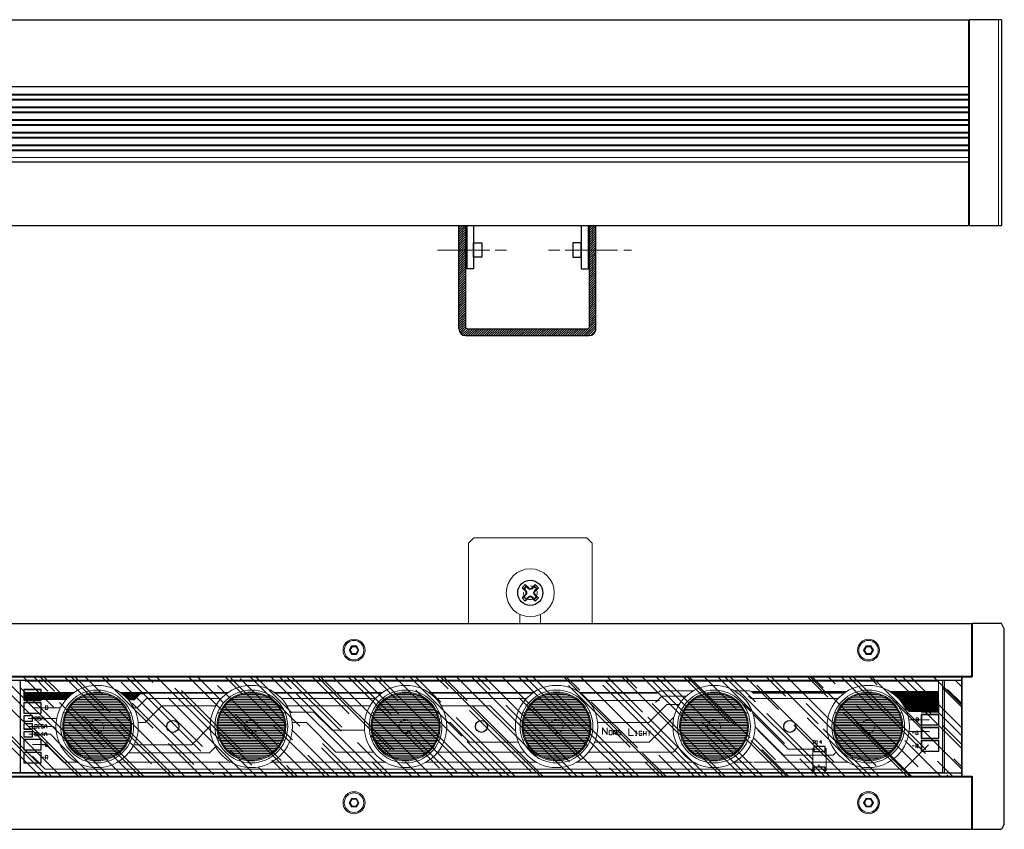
# Model space of a CAD drawing. Header units: millimetres. Extents: x -53556 to -50635, y 9212 to 12089.
# Tile 7 of 7: x -50922 to -50635, y 9253 to 9489. Entities that reach past the tile are written whole.
import ezdxf

# ---------------------------------------------------------------- set-up
doc = ezdxf.new("R2010")
doc.units = ezdxf.units.MM
doc.header["$LTSCALE"] = 0.5
doc.linetypes.add('HIDDEN2', pattern=[4.7625, 3.175, -1.5875])
doc.layers.add('vite m3 a croce', color=7, linetype='Continuous')

# ---------------------------------------------------------------- blocks, each defined once
blk = doc.blocks.new('Sspike 975 front')
at = {"lineweight": 5, "ltscale": 0.5}
h = blk.add_hatch(dxfattribs=at)
h.set_pattern_fill('ANSI31', color=256, scale=0.15, style=0)
h.set_pattern_definition([(45, (13415.4867, 3185.21494), (-0.3367596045, 0.3367596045), [])])
edge = h.paths.add_edge_path()
edge.add_line((-50754.29, 9429.45), (-50756.29, 9429.45))
edge.add_line((-50756.29, 9429.45), (-50756.29, 9399.8))
edge.add_arc((-50756.79, 9399.8), 0.5, -90, 0, ccw=False)
edge.add_line((-50756.79, 9399.3), (-50791.79, 9399.3))
edge.add_arc((-50791.79, 9399.8), 0.5, 180, 270, ccw=False)
edge.add_line((-50792.29, 9399.8), (-50792.29, 9429.45))
edge.add_line((-50792.29, 9429.45), (-50794.29, 9429.45))
edge.add_line((-50794.29, 9429.45), (-50794.29, 9399.3))
edge.add_arc((-50792.29, 9399.3), 2, 180, 270)
edge.add_line((-50792.29, 9397.3), (-50756.29, 9397.3))
edge.add_arc((-50756.29, 9399.3), 2, 270, 360)
edge.add_line((-50754.29, 9399.3), (-50754.29, 9429.45))
at = {"ltscale": 0.5}
for p, q in [((-51605.68, 9489.45), (-50645.68, 9489.45)), ((-50645.68, 9489.45), (-50645.68, 9429.45)), ((-50645.68, 9489.45), (-50645.68, 9429.45)), ((-50636.08, 9489.45), (-50645.48, 9489.45)), ((-50645.48, 9489.45), (-50645.48, 9429.45)), ((-50636.08, 9489.45), (-50636.08, 9429.45)), ((-51605.68, 9469.95), (-50645.68, 9469.95)), ((-51605.68, 9448), (-50645.68, 9448)), ((-51605.68, 9429.45), (-50645.68, 9429.45)), ((-50794.29, 9399.3), (-50794.29, 9429.45)), ((-50792.29, 9429.45), (-50792.29, 9399.8)), ((-50791.96, 9429.45), (-50791.96, 9416.75)), ((-50789.96, 9429.45), (-50789.96, 9416.75)), ((-50758.61, 9429.45), (-50758.61, 9416.75)), ((-50756.61, 9429.45), (-50756.61, 9416.75)), ((-50756.29, 9429.45), (-50756.29, 9399.8)), ((-50754.29, 9399.3), (-50754.29, 9429.45)), ((-50645.48, 9429.45), (-50636.08, 9429.45)), ((-50789.96, 9416.75), (-50791.96, 9416.75)), ((-50758.61, 9416.75), (-50756.61, 9416.75)), ((-50791.79, 9399.3), (-50756.79, 9399.3)), ((-50792.29, 9397.3), (-50756.29, 9397.3))]:
    blk.add_line(p, q, dxfattribs=at)
at = {"lineweight": 15, "ltscale": 0.5}
for p, q in [((-50636.92, 9429.45), (-50636.92, 9489.45)), ((-51605.68, 9467.46), (-50645.68, 9467.46)), ((-51605.68, 9466.24), (-50645.68, 9466.24)), ((-51605.68, 9463.76), (-50645.68, 9463.76)), ((-51605.68, 9462.54), (-50645.68, 9462.54)), ((-51605.68, 9460.06), (-50645.68, 9460.06)), ((-51605.68, 9458.84), (-50645.68, 9458.84)), ((-51605.68, 9456.36), (-50645.68, 9456.36)), ((-51605.68, 9455.14), (-50645.68, 9455.14)), ((-51605.68, 9452.66), (-50645.68, 9452.66)), ((-51605.68, 9451.44), (-50645.68, 9451.44))]:
    blk.add_line(p, q, dxfattribs=at)
at = {"lineweight": 5, "ltscale": 0.5}
for p, q in [((-51605.68, 9467.73), (-50645.68, 9467.73)), ((-51605.68, 9465.97), (-50645.68, 9465.97)), ((-51605.68, 9464.03), (-50645.68, 9464.03)), ((-51605.68, 9462.27), (-50645.68, 9462.27)), ((-51605.68, 9460.33), (-50645.68, 9460.33)), ((-51605.68, 9458.57), (-50645.68, 9458.57)), ((-51605.68, 9456.63), (-50645.68, 9456.63)), ((-51605.68, 9454.87), (-50645.68, 9454.87)), ((-51605.68, 9452.93), (-50645.68, 9452.93)), ((-51605.68, 9451.17), (-50645.68, 9451.17)), ((-51605.68, 9449.27), (-50645.68, 9449.27)), ((-50800.55, 9422.25), (-50785.27, 9422.25)), ((-50783.72, 9422.25), (-50780.42, 9422.25)), ((-50764.85, 9422.25), (-50768.16, 9422.25)), ((-50748.02, 9422.25), (-50763.31, 9422.25)), ((-50743.9, 9422.25), (-50746.22, 9422.25))]:
    blk.add_line(p, q, dxfattribs=at)
at = {"ltscale": 0.5}
for points in [[(-50789.96, 9424.38), (-50787.56, 9424.38), (-50787.56, 9420.12), (-50789.96, 9420.12)], [(-50758.61, 9424.38), (-50761.01, 9424.38), (-50761.01, 9420.12), (-50758.61, 9420.12)]]:
    blk.add_lwpolyline(points, close=True, dxfattribs=at)
for centre, radius, start, end in [((-50792.29, 9399.3), 2, 180, 270), ((-50791.79, 9399.8), 0.5, 180, 270), ((-50756.29, 9399.3), 2, 270, 0)]:
    blk.add_arc(centre, radius, start, end, dxfattribs=at)
blk = doc.blocks.new('Sspike 975 top')
at = {"lineweight": 5, "ltscale": 0.5}
h = blk.add_hatch(dxfattribs=at)
h.set_pattern_fill('LINE', color=256, scale=0.15, style=0)
h.set_pattern_definition([(0, (-50909.49733, 9245.39613), (0, 0.47625), [])])
h.paths.add_polyline_path([(-50909.5, 9255.16, 1), (-50889.98, 9255.16, 1)])
h = blk.add_hatch(dxfattribs=at)
h.set_pattern_fill('LINE', color=256, scale=0.15, style=0)
h.set_pattern_definition([(0, (-50864.55095, 9245.39613), (0, 0.47625), [])])
h.paths.add_polyline_path([(-50864.55, 9255.16, 1), (-50845.03, 9255.16, 1)])
h = blk.add_hatch(dxfattribs=at)
h.set_pattern_fill('LINE', color=256, scale=0.15, style=0)
h.set_pattern_definition([(0, (-50819.57094, 9245.39613), (0, 0.47625), [])])
h.paths.add_polyline_path([(-50819.57, 9255.16, 1), (-50800.05, 9255.16, 1)])
h = blk.add_hatch(dxfattribs=at)
h.set_pattern_fill('LINE', color=256, scale=0.15, style=0)
h.set_pattern_definition([(0, (-50775.55706, 9245.39613), (0, 0.47625), [])])
h.paths.add_polyline_path([(-50775.56, 9255.16, 1), (-50756.04, 9255.16, 1)])
h = blk.add_hatch(dxfattribs=at)
h.set_pattern_fill('LINE', color=256, scale=0.15, style=0)
h.set_pattern_definition([(0, (-50729.64867, 9245.39613), (0, 0.47625), [])])
h.paths.add_polyline_path([(-50729.65, 9255.16, 1), (-50710.13, 9255.16, 1)])
h = blk.add_hatch(dxfattribs=at)
h.set_pattern_fill('LINE', color=256, scale=0.15, style=0)
h.set_pattern_definition([(0, (-50684.66866, 9245.39613), (0, 0.47625), [])])
h.paths.add_polyline_path([(-50684.67, 9255.16, 1), (-50665.15, 9255.16, 1)])
at = {"lineweight": 15, "ltscale": 0.5}
for p, q in [((-50791.45, 9308.66), (-50789.95, 9310.16)), ((-50791.45, 9285.16), (-50791.45, 9308.66)), ((-50789.95, 9310.16), (-50756.95, 9310.16)), ((-50755.45, 9308.66), (-50756.95, 9310.16)), ((-50755.45, 9308.66), (-50755.45, 9285.16)), ((-50776.45, 9285.16), (-50776.45, 9287.83)), ((-50770.45, 9285.16), (-50770.45, 9287.83))]:
    blk.add_line(p, q, dxfattribs=at)
at = {"ltscale": 0.5}
for p, q in [((-51604.84, 9285.16), (-50644.84, 9285.16)), ((-50644.84, 9285.16), (-50644.84, 9269.66)), ((-50636.08, 9285.16), (-50644.64, 9285.16)), ((-50644.64, 9285.16), (-50644.64, 9269.66)), ((-50635.24, 9283.62), (-50636.08, 9285.16)), ((-50635.24, 9226.7), (-50635.24, 9283.62)), ((-51604.84, 9269.86), (-50644.84, 9269.86)), ((-51604.84, 9269.66), (-50644.84, 9269.66)), ((-51602.04, 9268.66), (-50647.64, 9268.66)), ((-51597.64, 9268.66), (-50652.64, 9268.66)), ((-50922.14, 9268.66), (-50922.14, 9241.66)), ((-50653.14, 9241.66), (-50653.14, 9268.66)), ((-50647.64, 9240.66), (-50647.64, 9269.66)), ((-50647.64, 9269.66), (-50644.64, 9269.66)), ((-50647.64, 9269.66), (-50647.64, 9240.66)), ((-51602.04, 9241.66), (-50647.64, 9241.66)), ((-50652.64, 9241.66), (-51597.64, 9241.66)), ((-51604.84, 9240.66), (-50644.84, 9240.66)), ((-51604.84, 9240.46), (-50644.84, 9240.46)), ((-50647.64, 9240.66), (-50644.64, 9240.66)), ((-50644.84, 9240.66), (-50644.84, 9225.16)), ((-50644.64, 9240.66), (-50644.64, 9225.16)), ((-51604.84, 9225.16), (-50644.84, 9225.16)), ((-50644.64, 9225.16), (-50636.08, 9225.16)), ((-50635.24, 9226.7), (-50636.08, 9225.16))]:
    blk.add_line(p, q, dxfattribs=at)
at = {"lineweight": 5}
for p, q in [((-50825.55, 9278.64), (-50826.26, 9277.41)), ((-50824.12, 9278.64), (-50825.55, 9278.64)), ((-50823.41, 9277.41), (-50824.12, 9278.64)), ((-50675.55, 9278.64), (-50676.26, 9277.41)), ((-50674.12, 9278.64), (-50675.55, 9278.64)), ((-50673.41, 9277.41), (-50674.12, 9278.64)), ((-50826.26, 9277.41), (-50825.55, 9276.17)), ((-50825.41, 9278.41), (-50825.99, 9277.41)), ((-50825.99, 9277.41), (-50825.41, 9276.41)), ((-50825.55, 9276.17), (-50824.12, 9276.17)), ((-50824.26, 9278.41), (-50825.41, 9278.41)), ((-50825.41, 9276.41), (-50824.26, 9276.41)), ((-50823.68, 9277.41), (-50824.26, 9278.41)), ((-50824.26, 9276.41), (-50823.68, 9277.41)), ((-50824.12, 9276.17), (-50823.41, 9277.41)), ((-50676.26, 9277.41), (-50675.55, 9276.17)), ((-50675.41, 9278.41), (-50675.99, 9277.41)), ((-50675.99, 9277.41), (-50675.41, 9276.41)), ((-50675.55, 9276.17), (-50674.12, 9276.17)), ((-50674.26, 9278.41), (-50675.41, 9278.41)), ((-50675.41, 9276.41), (-50674.26, 9276.41)), ((-50673.68, 9277.41), (-50674.26, 9278.41)), ((-50674.26, 9276.41), (-50673.68, 9277.41)), ((-50674.12, 9276.17), (-50673.41, 9277.41)), ((-50920.69, 9268.41), (-50654.46, 9268.41)), ((-50654.46, 9263.3), (-50654.46, 9268.63)), ((-50920.97, 9265.11), (-50906.45, 9265.11)), ((-50920.97, 9264.85), (-50906.81, 9264.85)), ((-50920.97, 9264.6), (-50907.14, 9264.6)), ((-50920.97, 9264.34), (-50907.46, 9264.34)), ((-50893.03, 9265.11), (-50861.5, 9265.11)), ((-50892.67, 9264.85), (-50861.86, 9264.85)), ((-50892.33, 9264.6), (-50887.31, 9264.6)), ((-50892.02, 9264.34), (-50887.57, 9264.34)), ((-50888.99, 9262.92), (-50887.21, 9264.7)), ((-50887.21, 9264.7), (-50885.97, 9264.7)), ((-50885.97, 9264.7), (-50885.97, 9264.7)), ((-50885.97, 9264.7), (-50885.97, 9264.7)), ((-50885.36, 9264.83), (-50861.9, 9264.83)), ((-50885.36, 9264.83), (-50885.36, 9264.83)), ((-50885.36, 9264.83), (-50885.36, 9264.83)), ((-50885.36, 9264.83), (-50885.36, 9264.83)), ((-50885.36, 9264.83), (-50885.36, 9264.83)), ((-50848.08, 9265.11), (-50816.52, 9265.11)), ((-50847.72, 9264.85), (-50816.88, 9264.85)), ((-50847.69, 9264.83), (-50816.92, 9264.83)), ((-50803.1, 9265.11), (-50772.51, 9265.11)), ((-50802.74, 9264.85), (-50772.87, 9264.85)), ((-50802.71, 9264.83), (-50772.9, 9264.83)), ((-50759.09, 9265.11), (-50736.17, 9265.11)), ((-50758.73, 9264.85), (-50736.42, 9264.85)), ((-50758.69, 9264.83), (-50736.44, 9264.83)), ((-50736.44, 9264.83), (-50736.14, 9265.13)), ((-50736.14, 9265.13), (-50736.14, 9265.13)), ((-50736.14, 9265.13), (-50736.14, 9265.13)), ((-50735.07, 9265.56), (-50725.86, 9265.56)), ((-50735.07, 9265.56), (-50735.07, 9265.56)), ((-50735.07, 9265.56), (-50735.07, 9265.56)), ((-50735.07, 9265.56), (-50735.07, 9265.56)), ((-50735.07, 9265.56), (-50735.07, 9265.56)), ((-50713.91, 9265.56), (-50709.82, 9265.56)), ((-50709.82, 9265.56), (-50709.82, 9265.56)), ((-50709.82, 9265.56), (-50709.82, 9265.56)), ((-50709.06, 9265.36), (-50681.22, 9265.36)), ((-50708.73, 9265.13), (-50708.42, 9264.83)), ((-50708.73, 9265.13), (-50708.73, 9265.13)), ((-50708.73, 9265.13), (-50708.73, 9265.13)), ((-50708.73, 9265.13), (-50708.73, 9265.13)), ((-50708.73, 9265.13), (-50708.73, 9265.13)), ((-50708.73, 9265.11), (-50681.62, 9265.11)), ((-50708.47, 9264.85), (-50681.98, 9264.85)), ((-50708.42, 9264.83), (-50682.01, 9264.83)), ((-50668.59, 9265.36), (-50654.46, 9265.36)), ((-50668.2, 9265.11), (-50654.46, 9265.11)), ((-50667.84, 9264.85), (-50654.46, 9264.85)), ((-50667.5, 9264.6), (-50654.46, 9264.6)), ((-50667.19, 9264.34), (-50654.46, 9264.34)), ((-50920.97, 9264.09), (-50907.75, 9264.09)), ((-50920.97, 9263.84), (-50908.02, 9263.84)), ((-50920.97, 9263.58), (-50908.28, 9263.58)), ((-50920.84, 9263.33), (-50908.52, 9263.33)), ((-50920.74, 9263.08), (-50908.75, 9263.08)), ((-50920.71, 9263.05), (-50908.82, 9263)), ((-50891.73, 9264.09), (-50887.82, 9264.09)), ((-50891.45, 9263.84), (-50888.07, 9263.84)), ((-50891.19, 9263.58), (-50888.33, 9263.58)), ((-50890.95, 9263.33), (-50888.58, 9263.33)), ((-50890.72, 9263.08), (-50888.83, 9263.08)), ((-50890.59, 9262.93), (-50888.99, 9262.92)), ((-50888.1, 9260.56), (-50885.36, 9263.3)), ((-50885.36, 9263.3), (-50863.6, 9263.3)), ((-50845.98, 9263.3), (-50818.62, 9263.3)), ((-50801, 9263.3), (-50774.61, 9263.3)), ((-50756.46, 9262.69), (-50735.81, 9262.69)), ((-50738.86, 9256.32), (-50733.65, 9261.53)), ((-50736.97, 9262.15), (-50735.07, 9264.04)), ((-50735.07, 9264.04), (-50727.96, 9264.04)), ((-50733.65, 9261.53), (-50730.06, 9261.53)), ((-50711.19, 9261.53), (-50709.16, 9259.5)), ((-50709.82, 9264.04), (-50709.06, 9263.3)), ((-50709.06, 9263.3), (-50683.72, 9263.3)), ((-50666.9, 9264.09), (-50654.46, 9264.09)), ((-50666.62, 9263.84), (-50654.46, 9263.84)), ((-50666.36, 9263.58), (-50654.46, 9263.58)), ((-50666.12, 9263.33), (-50654.46, 9263.33)), ((-50665.89, 9263.08), (-50654.46, 9263.08)), ((-50665.68, 9262.82), (-50654.46, 9262.82)), ((-50665.47, 9262.57), (-50654.46, 9262.57)), ((-50665.28, 9262.31), (-50654.46, 9262.31)), ((-50665.09, 9262.06), (-50654.46, 9262.06)), ((-50664.92, 9261.81), (-50654.46, 9261.81)), ((-50664.75, 9261.55), (-50654.46, 9261.55)), ((-50654.46, 9259.5), (-50654.46, 9263.3)), ((-50918.58, 9260.56), (-50910.45, 9260.56)), ((-50915.76, 9260.64), (-50915.1, 9260.64)), ((-50914.75, 9261.15), (-50914.75, 9260.13)), ((-50914.24, 9261.15), (-50914.75, 9261.15)), ((-50914.75, 9261.15), (-50914.75, 9261.15)), ((-50914.24, 9260.64), (-50914.75, 9260.64)), ((-50914.75, 9260.64), (-50914.24, 9260.64)), ((-50914.75, 9260.13), (-50914.24, 9260.13)), ((-50914.09, 9260.97), (-50914.24, 9261.15)), ((-50914.24, 9260.64), (-50914.09, 9260.82)), ((-50914.09, 9260.46), (-50914.24, 9260.64)), ((-50914.24, 9260.13), (-50914.09, 9260.31)), ((-50914.09, 9260.82), (-50914.09, 9260.97)), ((-50914.09, 9260.31), (-50914.09, 9260.46)), ((-50889.02, 9260.56), (-50888.1, 9260.56)), ((-50885.69, 9256.32), (-50880.86, 9261.15)), ((-50880.86, 9261.15), (-50865.19, 9261.15)), ((-50844.39, 9261.15), (-50820.21, 9261.15)), ((-50843.55, 9259.37), (-50836.57, 9259.37)), ((-50836.57, 9259.37), (-50831.24, 9254.04)), ((-50799.41, 9261.15), (-50785.18, 9261.15)), ((-50785.18, 9261.15), (-50778.07, 9254.04)), ((-50708.45, 9258.79), (-50698.25, 9248.58)), ((-50664.6, 9261.3), (-50654.46, 9261.3)), ((-50664.54, 9261.05), (-50654.46, 9261.05)), ((-50664.38, 9260.91), (-50662.97, 9259.5)), ((-50664.29, 9260.79), (-50654.46, 9260.79)), ((-50664.03, 9260.54), (-50654.46, 9260.54)), ((-50663.78, 9260.28), (-50654.46, 9260.28)), ((-50663.52, 9260.03), (-50654.46, 9260.03)), ((-50663.27, 9259.78), (-50654.46, 9259.78)), ((-50663.02, 9259.52), (-50654.46, 9259.52)), ((-50662.97, 9259.5), (-50654.46, 9259.5)), ((-50919.83, 9257.49), (-50911.35, 9257.49)), ((-50917.92, 9257.97), (-50917.92, 9256.96)), ((-50917.41, 9257.97), (-50917.92, 9257.97)), ((-50917.92, 9257.97), (-50917.92, 9257.97)), ((-50917.92, 9256.96), (-50917.41, 9256.96)), ((-50917.92, 9255.69), (-50917.92, 9254.67)), ((-50917.41, 9255.69), (-50917.92, 9255.69)), ((-50917.92, 9255.69), (-50917.92, 9255.69)), ((-50917.26, 9257.8), (-50917.41, 9257.97)), ((-50917.41, 9256.96), (-50917.26, 9257.14)), ((-50917.26, 9255.51), (-50917.41, 9255.69)), ((-50917.26, 9257.14), (-50917.26, 9257.8)), ((-50916.25, 9257.97), (-50916.91, 9257.97)), ((-50916.91, 9257.97), (-50916.91, 9257.47)), ((-50916.91, 9257.47), (-50916.58, 9257.64)), ((-50916.75, 9256.96), (-50916.91, 9257.14)), ((-50916.75, 9255.69), (-50916.91, 9255.51)), ((-50916.4, 9256.96), (-50916.75, 9256.96)), ((-50916.75, 9254.67), (-50916.75, 9255.69)), ((-50916.58, 9257.64), (-50916.4, 9257.64)), ((-50916.4, 9257.64), (-50916.25, 9257.47)), ((-50916.25, 9257.14), (-50916.4, 9256.96)), ((-50916.25, 9257.47), (-50916.25, 9257.14)), ((-50915.38, 9255.69), (-50916.07, 9255.69)), ((-50916.07, 9255.69), (-50916.07, 9255.18)), ((-50915.89, 9257.64), (-50915.56, 9257.97)), ((-50915.89, 9256.96), (-50915.89, 9257.64)), ((-50915.23, 9257.47), (-50915.89, 9257.47)), ((-50915.56, 9257.97), (-50915.23, 9257.64)), ((-50915.23, 9257.64), (-50915.23, 9256.96)), ((-50915.23, 9256.96), (-50915.23, 9257.47)), ((-50915.05, 9255.36), (-50914.72, 9255.69)), ((-50914.72, 9255.69), (-50914.37, 9255.36)), ((-50887.79, 9256.32), (-50885.69, 9256.32)), ((-50842.85, 9256.32), (-50838.73, 9256.32)), ((-50838.73, 9256.32), (-50830.1, 9247.69)), ((-50797.87, 9256.32), (-50796.85, 9256.32)), ((-50796.85, 9256.32), (-50791.14, 9250.61)), ((-50753.85, 9256.32), (-50738.86, 9256.32)), ((-50738.83, 9250.61), (-50731.58, 9257.87)), ((-50662.84, 9257.09), (-50657.08, 9257.09)), ((-50661.95, 9257.21), (-50661.29, 9257.21)), ((-50660.93, 9257.72), (-50660.93, 9256.7)), ((-50660.43, 9257.72), (-50660.93, 9257.72)), ((-50660.93, 9257.72), (-50660.93, 9257.72)), ((-50660.43, 9257.21), (-50660.93, 9257.21)), ((-50660.93, 9257.21), (-50660.43, 9257.21)), ((-50660.93, 9256.7), (-50660.43, 9256.7)), ((-50660.28, 9257.54), (-50660.43, 9257.72)), ((-50660.43, 9257.21), (-50660.28, 9257.39)), ((-50660.28, 9257.03), (-50660.43, 9257.21)), ((-50660.43, 9256.7), (-50660.28, 9256.88)), ((-50660.28, 9257.39), (-50660.28, 9257.54)), ((-50660.28, 9256.88), (-50660.28, 9257.03)), ((-50919.83, 9255.18), (-50912.59, 9255.18)), ((-50919.7, 9252.87), (-50913.33, 9252.87)), ((-50917.92, 9254.67), (-50917.41, 9254.67)), ((-50917.92, 9253.41), (-50917.92, 9252.39)), ((-50917.41, 9253.41), (-50917.92, 9253.41)), ((-50917.92, 9253.41), (-50917.92, 9253.41)), ((-50917.41, 9254.67), (-50917.26, 9254.85)), ((-50917.26, 9253.23), (-50917.41, 9253.41)), ((-50917.26, 9254.85), (-50917.26, 9255.51)), ((-50917.26, 9252.57), (-50917.26, 9253.23)), ((-50916.91, 9254.67), (-50916.58, 9254.67)), ((-50916.75, 9253.41), (-50916.91, 9253.23)), ((-50916.58, 9254.67), (-50916.75, 9254.67)), ((-50916.75, 9252.39), (-50916.75, 9253.41)), ((-50916.07, 9255.18), (-50915.74, 9255.36)), ((-50915.89, 9254.67), (-50916.07, 9254.85)), ((-50915.56, 9253.41), (-50916.07, 9252.9)), ((-50916.07, 9252.9), (-50915.38, 9252.9)), ((-50915.56, 9254.67), (-50915.89, 9254.67)), ((-50915.74, 9255.36), (-50915.56, 9255.36)), ((-50915.56, 9255.36), (-50915.38, 9255.18)), ((-50915.38, 9254.85), (-50915.56, 9254.67)), ((-50915.56, 9252.39), (-50915.56, 9253.41)), ((-50915.38, 9255.18), (-50915.38, 9254.85)), ((-50915.05, 9254.67), (-50915.05, 9255.36)), ((-50914.37, 9255.18), (-50915.05, 9255.18)), ((-50915.05, 9253.08), (-50914.72, 9253.41)), ((-50915.05, 9252.39), (-50915.05, 9253.08)), ((-50914.37, 9252.9), (-50915.05, 9252.9)), ((-50914.72, 9253.41), (-50914.37, 9253.08)), ((-50914.37, 9255.36), (-50914.37, 9254.67)), ((-50914.37, 9254.67), (-50914.37, 9255.18)), ((-50914.37, 9253.08), (-50914.37, 9252.39)), ((-50914.37, 9252.39), (-50914.37, 9252.9)), ((-50913.33, 9252.87), (-50910.67, 9250.22)), ((-50912.59, 9255.18), (-50911.71, 9254.3)), ((-50872.16, 9249.85), (-50866.79, 9255.22)), ((-50872.16, 9249.85), (-50866.79, 9255.22)), ((-50831.24, 9254.04), (-50821.76, 9254.04)), ((-50778.07, 9254.04), (-50777.74, 9254.04)), ((-50752.36, 9252.77), (-50752.36, 9254.8)), ((-50752.36, 9254.8), (-50751.01, 9252.77)), ((-50751.01, 9252.77), (-50751.01, 9254.8)), ((-50750.25, 9253.99), (-50750.46, 9253.79)), ((-50750.46, 9253.79), (-50750.46, 9252.92)), ((-50750.46, 9252.92), (-50750.25, 9252.72)), ((-50749.82, 9253.99), (-50750.25, 9253.99)), ((-50749.62, 9253.79), (-50749.82, 9253.99)), ((-50749.82, 9253.99), (-50749.82, 9253.99)), ((-50749.82, 9252.72), (-50749.62, 9252.92)), ((-50749.62, 9252.92), (-50749.62, 9253.79)), ((-50749.19, 9252.72), (-50749.19, 9253.99)), ((-50749.19, 9253.99), (-50748.55, 9253.99)), ((-50748.55, 9253.15), (-50749.19, 9253.15)), ((-50748.78, 9253.15), (-50748.35, 9252.72)), ((-50748.55, 9253.99), (-50748.35, 9253.79)), ((-50748.35, 9253.36), (-50748.55, 9253.15)), ((-50748.35, 9253.79), (-50748.35, 9253.36)), ((-50747.92, 9253.99), (-50747.92, 9252.72)), ((-50747.28, 9253.99), (-50747.92, 9253.99)), ((-50747.92, 9253.99), (-50747.92, 9253.99)), ((-50747.08, 9253.79), (-50747.28, 9253.99)), ((-50747.28, 9252.72), (-50747.08, 9252.92)), ((-50747.08, 9252.92), (-50747.08, 9253.79)), ((-50744.69, 9254.6), (-50744.69, 9252.57)), ((-50742.79, 9253.79), (-50742.38, 9253.79)), ((-50742.38, 9253.79), (-50742.59, 9253.79)), ((-50742.59, 9253.79), (-50742.59, 9252.52)), ((-50741.52, 9253.79), (-50741.75, 9253.58)), ((-50741.75, 9253.58), (-50741.75, 9252.72)), ((-50741.11, 9253.79), (-50741.52, 9253.79)), ((-50740.89, 9253.15), (-50741.32, 9253.15)), ((-50740.89, 9253.58), (-50741.11, 9253.79)), ((-50740.89, 9252.72), (-50740.89, 9253.15)), ((-50740.48, 9253.79), (-50740.48, 9252.52)), ((-50740.48, 9252.52), (-50740.48, 9253.15)), ((-50740.48, 9253.15), (-50739.62, 9253.15)), ((-50739.62, 9253.15), (-50739.62, 9253.79)), ((-50739.62, 9253.79), (-50739.62, 9252.52)), ((-50739.21, 9253.79), (-50738.35, 9253.79)), ((-50738.35, 9253.79), (-50738.78, 9253.79)), ((-50738.78, 9253.79), (-50738.78, 9252.52)), ((-50707.89, 9255.05), (-50699.64, 9246.81)), ((-50663, 9253.66), (-50657.08, 9253.66)), ((-50662.08, 9253.28), (-50661.42, 9253.28)), ((-50660.91, 9253.79), (-50661.06, 9253.61)), ((-50661.06, 9253.61), (-50661.06, 9252.95)), ((-50661.06, 9252.95), (-50660.91, 9252.77)), ((-50660.55, 9253.79), (-50660.91, 9253.79)), ((-50660.91, 9252.77), (-50660.55, 9252.77)), ((-50660.4, 9253.28), (-50660.73, 9253.28)), ((-50660.4, 9253.61), (-50660.55, 9253.79)), ((-50660.55, 9252.77), (-50660.4, 9252.95)), ((-50660.4, 9252.95), (-50660.4, 9253.28)), ((-50918.58, 9249.9), (-50914.67, 9249.9)), ((-50917.92, 9252.39), (-50917.41, 9252.39)), ((-50917.41, 9252.39), (-50917.26, 9252.57)), ((-50916.91, 9252.39), (-50916.58, 9252.39)), ((-50916.58, 9252.39), (-50916.75, 9252.39)), ((-50914.6, 9250.36), (-50914.75, 9250.18)), ((-50914.75, 9250.18), (-50914.75, 9249.52)), ((-50914.67, 9249.9), (-50909.55, 9244.78)), ((-50914.24, 9250.36), (-50914.6, 9250.36)), ((-50914.09, 9250.18), (-50914.24, 9250.36)), ((-50791.14, 9250.61), (-50776.9, 9250.61)), ((-50754.69, 9250.61), (-50738.83, 9250.61)), ((-50750.25, 9252.72), (-50749.82, 9252.72)), ((-50747.92, 9252.72), (-50747.28, 9252.72)), ((-50744.69, 9252.57), (-50743.35, 9252.57)), ((-50742.59, 9252.52), (-50742.79, 9252.52)), ((-50742.79, 9252.52), (-50742.38, 9252.52)), ((-50741.75, 9252.72), (-50741.52, 9252.52)), ((-50741.52, 9252.52), (-50741.11, 9252.52)), ((-50741.11, 9252.52), (-50740.89, 9252.72)), ((-50708.36, 9251.84), (-50701.93, 9245.41)), ((-50691.01, 9250.05), (-50691.01, 9251.07)), ((-50691.01, 9251.07), (-50690.5, 9251.07)), ((-50690.5, 9250.41), (-50691.01, 9250.41)), ((-50690.68, 9250.41), (-50690.33, 9250.05)), ((-50690.5, 9251.07), (-50690.33, 9250.92)), ((-50690.33, 9250.56), (-50690.5, 9250.41)), ((-50690.33, 9250.92), (-50690.33, 9250.56)), ((-50689.82, 9251.07), (-50690, 9250.92)), ((-50690, 9250.05), (-50689.67, 9250.05)), ((-50689.82, 9250.05), (-50689.82, 9251.07)), ((-50689.67, 9250.05), (-50689.82, 9250.05)), ((-50688.65, 9251.07), (-50689.16, 9250.56)), ((-50689.16, 9250.56), (-50688.47, 9250.56)), ((-50688.65, 9250.05), (-50688.65, 9251.07)), ((-50661.06, 9248.96), (-50661.06, 9249.98)), ((-50661.06, 9249.98), (-50660.55, 9249.98)), ((-50660.55, 9249.98), (-50660.4, 9249.8)), ((-50915.76, 9249.85), (-50915.1, 9249.85)), ((-50914.75, 9249.52), (-50914.6, 9249.34)), ((-50914.6, 9249.34), (-50914.24, 9249.34)), ((-50914.09, 9249.85), (-50914.42, 9249.85)), ((-50914.24, 9249.34), (-50914.09, 9249.52)), ((-50914.09, 9249.52), (-50914.09, 9249.85)), ((-50890.55, 9247.44), (-50866.96, 9247.44)), ((-50888.97, 9249.85), (-50872.16, 9249.85)), ((-50866.96, 9247.44), (-50865.21, 9249.2)), ((-50830.1, 9247.69), (-50819.21, 9247.69)), ((-50800.41, 9247.69), (-50775.19, 9247.69)), ((-50756.4, 9247.69), (-50731.8, 9247.69)), ((-50731.8, 9247.69), (-50730.3, 9249.2)), ((-50698.25, 9248.58), (-50689.11, 9248.58)), ((-50691.09, 9242.24), (-50691.09, 9248.84)), ((-50687.13, 9242.24), (-50687.13, 9248.84)), ((-50685.17, 9246.81), (-50684.3, 9247.68)), ((-50664.44, 9242.72), (-50657.33, 9249.82)), ((-50662.08, 9249.47), (-50661.42, 9249.47)), ((-50660.55, 9249.29), (-50661.06, 9249.29)), ((-50660.73, 9249.29), (-50660.4, 9248.96)), ((-50660.4, 9249.47), (-50660.55, 9249.29)), ((-50660.4, 9249.8), (-50660.4, 9249.47)), ((-50918.58, 9246.45), (-50914.85, 9242.72)), ((-50915.76, 9246.17), (-50915.1, 9246.17)), ((-50914.75, 9245.66), (-50914.75, 9246.68)), ((-50914.75, 9246.68), (-50914.24, 9246.68)), ((-50914.24, 9245.99), (-50914.75, 9245.99)), ((-50914.42, 9245.99), (-50914.09, 9245.66)), ((-50914.24, 9246.68), (-50914.09, 9246.5)), ((-50914.09, 9246.17), (-50914.24, 9245.99)), ((-50914.09, 9246.5), (-50914.09, 9246.17)), ((-50909.55, 9244.78), (-50905.76, 9244.78)), ((-50893.72, 9244.78), (-50860.81, 9244.78)), ((-50848.77, 9244.78), (-50815.83, 9244.78)), ((-50803.79, 9244.78), (-50771.82, 9244.78)), ((-50759.78, 9244.78), (-50725.91, 9244.78)), ((-50713.87, 9244.78), (-50708.65, 9244.78)), ((-50708.27, 9244.78), (-50680.93, 9244.78)), ((-50699.64, 9246.81), (-50685.17, 9246.81)), ((-50914.85, 9242.72), (-50664.44, 9242.72)), ((-50826.26, 9232.91), (-50825.55, 9234.14)), ((-50825.55, 9231.67), (-50826.26, 9232.91)), ((-50825.99, 9232.91), (-50825.41, 9233.91)), ((-50825.41, 9231.91), (-50825.99, 9232.91)), ((-50825.55, 9234.14), (-50824.12, 9234.14)), ((-50825.41, 9233.91), (-50824.26, 9233.91)), ((-50824.26, 9233.91), (-50823.68, 9232.91)), ((-50823.68, 9232.91), (-50824.26, 9231.91)), ((-50824.12, 9234.14), (-50823.41, 9232.91)), ((-50823.41, 9232.91), (-50824.12, 9231.67)), ((-50676.26, 9232.91), (-50675.55, 9234.14)), ((-50675.55, 9231.67), (-50676.26, 9232.91)), ((-50675.99, 9232.91), (-50675.41, 9233.91)), ((-50675.41, 9231.91), (-50675.99, 9232.91)), ((-50675.55, 9234.14), (-50674.12, 9234.14)), ((-50675.41, 9233.91), (-50674.26, 9233.91)), ((-50674.26, 9233.91), (-50673.68, 9232.91)), ((-50673.68, 9232.91), (-50674.26, 9231.91)), ((-50674.12, 9234.14), (-50673.41, 9232.91)), ((-50673.41, 9232.91), (-50674.12, 9231.67)), ((-50824.12, 9231.67), (-50825.55, 9231.67)), ((-50824.26, 9231.91), (-50825.41, 9231.91)), ((-50674.12, 9231.67), (-50675.55, 9231.67)), ((-50674.26, 9231.91), (-50675.41, 9231.91))]:
    blk.add_line(p, q, dxfattribs=at)
at = {"lineweight": 5, "ltscale": 0.5}
for p, q in [((-50825.55, 9278.64), (-50825.41, 9278.41)), ((-50824.12, 9278.64), (-50824.26, 9278.41)), ((-50675.55, 9278.64), (-50675.41, 9278.41)), ((-50674.12, 9278.64), (-50674.26, 9278.41)), ((-50825.99, 9277.41), (-50826.26, 9277.41)), ((-50825.41, 9276.41), (-50825.55, 9276.17)), ((-50824.12, 9276.17), (-50824.26, 9276.41)), ((-50823.41, 9277.41), (-50823.68, 9277.41)), ((-50675.99, 9277.41), (-50676.26, 9277.41)), ((-50675.41, 9276.41), (-50675.55, 9276.17)), ((-50674.12, 9276.17), (-50674.26, 9276.41)), ((-50673.41, 9277.41), (-50673.68, 9277.41)), ((-51602.04, 9269.66), (-50647.64, 9269.66)), ((-50945.35, 9269.66), (-50916.35, 9240.66)), ((-50943.28, 9269.66), (-50914.28, 9240.66)), ((-50942.11, 9269.66), (-50917.03, 9244.57)), ((-50934.3, 9269.66), (-50905.3, 9240.66)), ((-50930.17, 9269.66), (-50915.55, 9255.04)), ((-50927.3, 9269.66), (-50898.31, 9240.67)), ((-50921.28, 9269.66), (-50912.36, 9260.74)), ((-50918.22, 9269.66), (-50914.07, 9265.5)), ((-50916.34, 9269.66), (-50912.14, 9265.45)), ((-50915.26, 9269.66), (-50910.25, 9264.65)), ((-50909.24, 9269.66), (-50883.89, 9244.3)), ((-50907.36, 9269.66), (-50897.77, 9260.07)), ((-50906.28, 9269.66), (-50895.75, 9259.12)), ((-50903.23, 9269.66), (-50897.95, 9264.38)), ((-50898.38, 9269.66), (-50883.4, 9254.68)), ((-50897.21, 9269.66), (-50895.84, 9268.28)), ((-50894.34, 9269.66), (-50894.27, 9269.58)), ((-50892.78, 9268.1), (-50865.84, 9241.16)), ((-50891.19, 9269.66), (-50869.48, 9247.94)), ((-50889.4, 9269.66), (-50869.03, 9249.29)), ((-50885.18, 9269.66), (-50883.53, 9268.01)), ((-50882.39, 9269.66), (-50864.36, 9251.62)), ((-50873.14, 9269.66), (-50855.07, 9251.58)), ((-50870.45, 9269.66), (-50862.88, 9262.09)), ((-50864.63, 9267.16), (-50838.13, 9240.66)), ((-50862.46, 9269.66), (-50857.36, 9264.56)), ((-50860.72, 9269.27), (-50842.76, 9251.31)), ((-50858.03, 9269.18), (-50844.56, 9255.71)), ((-50855.09, 9269.66), (-50840.65, 9255.22)), ((-50853.48, 9269.66), (-50842.99, 9259.17)), ((-50849.08, 9269.66), (-50820.08, 9240.66)), ((-50846.56, 9269.66), (-50843.08, 9266.17)), ((-50844.5, 9269.66), (-50828.62, 9253.78)), ((-50843.06, 9269.66), (-50828.35, 9254.95)), ((-50837.04, 9269.66), (-50826.24, 9258.85)), ((-50835.52, 9269.66), (-50814.25, 9248.39)), ((-50834.62, 9269.66), (-50813.17, 9248.21)), ((-50831.03, 9269.66), (-50802.03, 9240.66)), ((-50826.54, 9269.66), (-50799.88, 9243)), ((-50825.01, 9269.66), (-50813.94, 9258.58)), ((-50822.68, 9269.66), (-50811.69, 9258.67)), ((-50818.99, 9269.66), (-50811.83, 9262.49)), ((-50817.56, 9269.66), (-50788.56, 9240.66)), ((-50812.98, 9269.66), (-50785.47, 9242.15)), ((-50810.73, 9269.66), (-50810.21, 9269.14)), ((-50808.58, 9269.66), (-50779.58, 9240.66)), ((-50806.96, 9269.66), (-50799.52, 9262.22)), ((-50800.94, 9269.66), (-50797.41, 9266.13)), ((-50799.6, 9269.66), (-50770.6, 9240.66)), ((-50798.79, 9269.66), (-50791.89, 9262.76)), ((-50794.93, 9269.66), (-50771.06, 9245.79)), ((-50790.62, 9269.66), (-50761.62, 9240.66)), ((-50788.91, 9269.66), (-50785.11, 9265.86)), ((-50786.84, 9269.66), (-50761.99, 9244.8)), ((-50781.64, 9269.66), (-50752.64, 9240.66)), ((-50776.88, 9269.66), (-50756.64, 9249.42)), ((-50774.9, 9269.66), (-50760.5, 9255.26)), ((-50772.66, 9269.66), (-50743.66, 9240.66)), ((-50770.86, 9269.66), (-50770.7, 9269.49)), ((-50763.67, 9269.66), (-50734.67, 9240.66)), ((-50762.96, 9269.66), (-50759.02, 9265.72)), ((-50758.83, 9269.66), (-50742.23, 9253.06)), ((-50752.29, 9267.25), (-50725.69, 9240.66)), ((-50751.79, 9268.64), (-50723.81, 9240.66)), ((-50751.01, 9269.66), (-50740.7, 9259.35)), ((-50746.79, 9269.66), (-50729.93, 9252.79)), ((-50745.71, 9269.66), (-50742.41, 9266.35)), ((-50740.78, 9269.66), (-50727.82, 9256.7)), ((-50737.74, 9268.33), (-50710.8, 9241.39)), ((-50736.73, 9269.66), (-50728.04, 9260.96)), ((-50734.76, 9269.66), (-50705.76, 9240.66)), ((-50728.74, 9269.66), (-50715.51, 9256.43)), ((-50727.75, 9269.66), (-50713.67, 9255.57)), ((-50727.13, 9269.66), (-50709.32, 9251.85)), ((-50722.72, 9269.66), (-50713.4, 9260.33)), ((-50718.77, 9269.66), (-50699.3, 9250.19)), ((-50716.71, 9269.66), (-50687.71, 9240.66)), ((-50715.18, 9269.66), (-50707.83, 9262.31)), ((-50710.69, 9269.66), (-50701.1, 9260.07)), ((-50707.39, 9267.25), (-50684.94, 9244.8)), ((-50704.67, 9269.66), (-50698.99, 9263.97)), ((-50702.99, 9269.4), (-50689.52, 9255.93)), ((-50698.66, 9269.66), (-50672.63, 9243.63)), ((-50692.64, 9269.66), (-50686.69, 9263.7)), ((-50691.83, 9269.66), (-50687.63, 9265.45)), ((-50691.29, 9269.66), (-50688.03, 9266.4)), ((-50686.62, 9269.66), (-50684.58, 9267.61)), ((-50682.85, 9269.66), (-50673.26, 9260.07)), ((-50680.61, 9269.66), (-50658.22, 9247.27)), ((-50679.35, 9269.66), (-50658.13, 9248.44)), ((-50674.59, 9269.66), (-50672.27, 9267.34)), ((-50673.87, 9269.66), (-50658.89, 9254.68)), ((-50667.41, 9269.66), (-50656.65, 9258.9)), ((-50664.89, 9269.66), (-50647.64, 9252.4)), ((-50662.56, 9269.66), (-50647.64, 9254.74)), ((-50655.91, 9269.66), (-50647.64, 9261.38)), ((-50655.46, 9269.66), (-50655.17, 9269.36)), ((-50652.64, 9268.66), (-50652.64, 9241.66)), ((-50649.46, 9268.6), (-50647.64, 9266.77)), ((-50647.64, 9269.66), (-50647.64, 9240.66)), ((-50922.01, 9266.35), (-50896.32, 9240.66)), ((-50877.11, 9266.35), (-50854.66, 9243.9)), ((-50875.14, 9265.63), (-50857.18, 9247.67)), ((-50841.6, 9264.69), (-50817.56, 9240.66)), ((-50806.84, 9265.77), (-50793.37, 9252.3)), ((-50766.21, 9265), (-50741.86, 9240.66)), ((-50762.3, 9267.11), (-50744.34, 9249.15)), ((-50686.55, 9264.91), (-50662.29, 9240.66)), ((-50663.88, 9264.96), (-50647.64, 9248.72)), ((-50653.37, 9266.49), (-50647.64, 9260.75)), ((-50651.8, 9265.99), (-50647.64, 9261.83)), ((-50910.7, 9262.13), (-50897.23, 9248.66)), ((-50889.55, 9262), (-50871.59, 9244.04)), ((-50879.04, 9263.52), (-50856.18, 9240.66)), ((-50776.71, 9263.48), (-50758.75, 9245.52)), ((-50755.65, 9262.36), (-50742.18, 9248.88)), ((-50737.92, 9261.86), (-50716.71, 9240.66)), ((-50693.02, 9261.86), (-50671.81, 9240.66)), ((-50667.78, 9262.85), (-50647.64, 9242.7)), ((-50907.65, 9260.96), (-50887.34, 9240.66)), ((-50893.46, 9259.89), (-50874.23, 9240.66)), ((-50862.74, 9260.96), (-50842.44, 9240.66)), ((-50859.51, 9258.72), (-50846.04, 9245.25)), ((-50791.13, 9259.84), (-50773.17, 9241.88)), ((-50790.41, 9261.28), (-50769.79, 9240.66)), ((-50780.62, 9261.37), (-50759.91, 9240.66)), ((-50704.47, 9258.94), (-50691, 9245.47)), ((-50682.2, 9259.21), (-50663.64, 9240.66)), ((-50678.29, 9261.32), (-50660.33, 9243.36)), ((-50907.87, 9256.25), (-50892.28, 9240.66)), ((-50903.96, 9258.36), (-50886.26, 9240.66)), ((-50894.27, 9257.64), (-50877.28, 9240.66)), ((-50805.54, 9256.2), (-50789.99, 9240.66)), ((-50795.03, 9257.73), (-50777.96, 9240.66)), ((-50739.22, 9257.86), (-50722.01, 9240.66)), ((-50723.55, 9256.47), (-50707.73, 9240.66)), ((-50692.7, 9257.69), (-50675.67, 9240.66)), ((-50678.65, 9256.47), (-50662.83, 9240.66)), ((-50918.38, 9254.72), (-50904.31, 9240.66)), ((-50893.28, 9255.57), (-50878.36, 9240.66)), ((-50848.38, 9255.57), (-50833.46, 9240.66)), ((-50843.08, 9254.23), (-50829.51, 9240.66)), ((-50809.45, 9254.09), (-50796.01, 9240.66)), ((-50808.32, 9255.31), (-50794.85, 9241.84)), ((-50707.12, 9254.05), (-50693.72, 9240.66)), ((-50696.61, 9255.57), (-50681.69, 9240.66)), ((-50688.03, 9254.45), (-50674.24, 9240.66)), ((-50653.28, 9255.53), (-50647.64, 9249.89)), ((-50922.28, 9252.61), (-50910.33, 9240.66)), ((-50912.18, 9251.67), (-50901.17, 9240.66)), ((-50878.91, 9250.19), (-50869.38, 9240.66)), ((-50834.01, 9250.19), (-50824.48, 9240.66)), ((-50823.86, 9250.46), (-50814.06, 9240.66)), ((-50819.95, 9252.57), (-50808.04, 9240.66)), ((-50791.89, 9250.82), (-50781.73, 9240.66)), ((-50757.14, 9251.89), (-50745.9, 9240.66)), ((-50721.53, 9250.41), (-50711.78, 9240.66)), ((-50711.02, 9251.94), (-50699.74, 9240.66)), ((-50709.18, 9251.08), (-50698.75, 9240.66)), ((-50664.28, 9251.08), (-50653.85, 9240.66)), ((-50895.75, 9247.18), (-50889.22, 9240.66)), ((-50860.99, 9248.26), (-50853.39, 9240.66)), ((-50834.37, 9248.93), (-50826.09, 9240.66)), ((-50740.7, 9247.4), (-50733.96, 9240.66)), ((-50725.44, 9248.3), (-50717.79, 9240.66)), ((-50705.95, 9248.48), (-50698.13, 9240.66)), ((-50864.54, 9244.8), (-50860.4, 9240.66)), ((-50848.78, 9245.29), (-50844.14, 9240.66)), ((-50838.27, 9246.82), (-50832.11, 9240.66)), ((-50819.64, 9244.8), (-50815.5, 9240.66)), ((-50809.81, 9244.84), (-50805.62, 9240.66)), ((-50739.85, 9244.66), (-50735.84, 9240.66)), ((-50735.94, 9246.77), (-50729.83, 9240.66)), ((-50694.81, 9245.7), (-50689.77, 9240.66)), ((-50654.76, 9245.07), (-50650.35, 9240.66)), ((-50649.91, 9245.7), (-50647.64, 9243.42)), ((-50863.19, 9241.66), (-50862.19, 9240.66)), ((-50852.69, 9243.18), (-50850.16, 9240.66)), ((-50844.56, 9243.77), (-50841.45, 9240.66)), ((-50758.62, 9241.43), (-50757.84, 9240.66)), ((-50750.36, 9243.14), (-50747.88, 9240.66)), ((-50689.52, 9243.99), (-50686.18, 9240.66)), ((-50647.64, 9240.66), (-51602.04, 9240.66)), ((-50913.66, 9241.21), (-50913.11, 9240.66)), ((-50754.26, 9241.03), (-50753.89, 9240.66)), ((-50651.93, 9240.98), (-50651.61, 9240.66)), ((-50825.99, 9232.91), (-50826.26, 9232.91)), ((-50825.41, 9233.91), (-50825.55, 9234.14)), ((-50824.12, 9234.14), (-50824.26, 9233.91)), ((-50823.41, 9232.91), (-50823.68, 9232.91)), ((-50675.99, 9232.91), (-50676.26, 9232.91)), ((-50675.41, 9233.91), (-50675.55, 9234.14)), ((-50674.12, 9234.14), (-50674.26, 9233.91)), ((-50673.41, 9232.91), (-50673.68, 9232.91)), ((-50825.55, 9231.67), (-50825.41, 9231.91)), ((-50824.12, 9231.67), (-50824.26, 9231.91)), ((-50675.55, 9231.67), (-50675.41, 9231.91)), ((-50674.12, 9231.67), (-50674.26, 9231.91))]:
    blk.add_line(p, q, dxfattribs=at)
at = {"lineweight": 13, "ltscale": 0.5}
for p, q in [((-50909.58, 9259.16), (-50908.96, 9259.16)), ((-50890.52, 9259.16), (-50889.89, 9259.16)), ((-50864.63, 9259.16), (-50864.01, 9259.16)), ((-50845.57, 9259.16), (-50844.95, 9259.16)), ((-50819.65, 9259.16), (-50819.03, 9259.16)), ((-50800.59, 9259.16), (-50799.97, 9259.16)), ((-50775.64, 9259.16), (-50775.02, 9259.16)), ((-50756.58, 9259.16), (-50755.95, 9259.16)), ((-50729.73, 9259.16), (-50729.11, 9259.16)), ((-50710.67, 9259.16), (-50710.04, 9259.16)), ((-50684.75, 9259.16), (-50684.13, 9259.16)), ((-50665.69, 9259.16), (-50665.06, 9259.16)), ((-50909.58, 9251.16), (-50908.96, 9251.16)), ((-50890.52, 9251.16), (-50889.89, 9251.16)), ((-50864.63, 9251.16), (-50864.01, 9251.16)), ((-50845.57, 9251.16), (-50844.95, 9251.16)), ((-50819.65, 9251.16), (-50819.03, 9251.16)), ((-50800.59, 9251.16), (-50799.97, 9251.16)), ((-50775.64, 9251.16), (-50775.02, 9251.16)), ((-50756.58, 9251.16), (-50755.95, 9251.16)), ((-50729.73, 9251.16), (-50729.11, 9251.16)), ((-50710.67, 9251.16), (-50710.04, 9251.16)), ((-50684.75, 9251.16), (-50684.13, 9251.16)), ((-50665.69, 9251.16), (-50665.06, 9251.16))]:
    blk.add_line(p, q, dxfattribs=at)
for points in [[(-50916.04, 9265.92), (-50921.12, 9265.92), (-50921.12, 9262.87), (-50916.04, 9262.87)], [(-50916.08, 9265.84), (-50921.08, 9265.84), (-50921.08, 9262.85), (-50916.08, 9262.85)], [(-50916.08, 9265.84), (-50921.08, 9265.84), (-50921.08, 9262.85), (-50916.08, 9262.85)], [(-50916.08, 9265.84), (-50921.08, 9265.84), (-50921.08, 9262.85), (-50916.08, 9262.85)], [(-50916.04, 9262.11), (-50921.12, 9262.11), (-50921.12, 9259.07), (-50916.04, 9259.07)], [(-50916.08, 9262.04), (-50921.08, 9262.04), (-50921.08, 9259.04), (-50916.08, 9259.04)], [(-50916.08, 9262.04), (-50921.08, 9262.04), (-50921.08, 9259.04), (-50916.08, 9259.04)], [(-50916.08, 9262.04), (-50921.08, 9262.04), (-50921.08, 9259.04), (-50916.08, 9259.04)], [(-50654.36, 9262.44), (-50659.44, 9262.44), (-50659.44, 9259.4), (-50654.36, 9259.4)], [(-50654.37, 9262.39), (-50659.37, 9262.39), (-50659.37, 9259.4), (-50654.37, 9259.4)], [(-50654.37, 9262.39), (-50659.37, 9262.39), (-50659.37, 9259.4), (-50654.37, 9259.4)], [(-50654.37, 9262.39), (-50659.37, 9262.39), (-50659.37, 9259.4), (-50654.37, 9259.4)], [(-50654.36, 9258.63), (-50659.44, 9258.63), (-50659.44, 9255.59), (-50654.36, 9255.59)], [(-50654.37, 9258.58), (-50659.37, 9258.58), (-50659.37, 9255.59), (-50654.37, 9255.59)], [(-50654.37, 9258.58), (-50659.37, 9258.58), (-50659.37, 9255.59), (-50654.37, 9255.59)], [(-50654.37, 9258.58), (-50659.37, 9258.58), (-50659.37, 9255.59), (-50654.37, 9255.59)], [(-50918.56, 9258.23), (-50921.09, 9258.23), (-50921.09, 9256.7), (-50918.56, 9256.7)], [(-50918.56, 9255.92), (-50921.09, 9255.92), (-50921.09, 9254.4), (-50918.56, 9254.4)], [(-50918.58, 9258.24), (-50921.07, 9258.24), (-50921.07, 9256.74), (-50918.58, 9256.74)], [(-50918.58, 9258.24), (-50921.07, 9258.24), (-50921.07, 9256.74), (-50918.58, 9256.74)], [(-50918.58, 9258.24), (-50921.07, 9258.24), (-50921.07, 9256.74), (-50918.58, 9256.74)], [(-50918.58, 9255.93), (-50921.07, 9255.93), (-50921.07, 9254.43), (-50918.58, 9254.43)], [(-50918.58, 9255.93), (-50921.07, 9255.93), (-50921.07, 9254.43), (-50918.58, 9254.43)], [(-50918.58, 9255.93), (-50921.07, 9255.93), (-50921.07, 9254.43), (-50918.58, 9254.43)], [(-50918.56, 9253.61), (-50921.09, 9253.61), (-50921.09, 9252.09), (-50918.56, 9252.09)], [(-50918.58, 9253.62), (-50921.07, 9253.62), (-50921.07, 9252.12), (-50918.58, 9252.12)], [(-50918.58, 9253.62), (-50921.07, 9253.62), (-50921.07, 9252.12), (-50918.58, 9252.12)], [(-50918.58, 9253.62), (-50921.07, 9253.62), (-50921.07, 9252.12), (-50918.58, 9252.12)], [(-50654.36, 9254.83), (-50659.44, 9254.83), (-50659.44, 9251.78), (-50654.36, 9251.78)], [(-50654.37, 9254.78), (-50659.37, 9254.78), (-50659.37, 9251.78), (-50654.37, 9251.78)], [(-50654.37, 9254.78), (-50659.37, 9254.78), (-50659.37, 9251.78), (-50654.37, 9251.78)], [(-50654.37, 9254.78), (-50659.37, 9254.78), (-50659.37, 9251.78), (-50654.37, 9251.78)], [(-50916.04, 9251.37), (-50921.12, 9251.37), (-50921.12, 9248.33), (-50916.04, 9248.33)], [(-50916.08, 9251.32), (-50921.08, 9251.32), (-50921.08, 9248.33), (-50916.08, 9248.33)], [(-50916.08, 9251.32), (-50921.08, 9251.32), (-50921.08, 9248.33), (-50916.08, 9248.33)], [(-50916.08, 9251.32), (-50921.08, 9251.32), (-50921.08, 9248.33), (-50916.08, 9248.33)], [(-50654.36, 9251.02), (-50659.44, 9251.02), (-50659.44, 9247.97), (-50654.36, 9247.97)], [(-50654.37, 9250.97), (-50659.37, 9250.97), (-50659.37, 9247.97), (-50654.37, 9247.97)], [(-50654.37, 9250.97), (-50659.37, 9250.97), (-50659.37, 9247.97), (-50654.37, 9247.97)], [(-50654.37, 9250.97), (-50659.37, 9250.97), (-50659.37, 9247.97), (-50654.37, 9247.97)], [(-50916.04, 9247.57), (-50921.12, 9247.57), (-50921.12, 9244.52), (-50916.04, 9244.52)], [(-50916.08, 9247.52), (-50921.08, 9247.52), (-50921.08, 9244.52), (-50916.08, 9244.52)], [(-50916.08, 9247.52), (-50921.08, 9247.52), (-50921.08, 9244.52), (-50916.08, 9244.52)], [(-50916.08, 9247.52), (-50921.08, 9247.52), (-50921.08, 9244.52), (-50916.08, 9244.52)], [(-50687.46, 9249.34), (-50690.76, 9249.34), (-50690.76, 9247.82), (-50687.46, 9247.82)], [(-50687.46, 9249.34), (-50690.76, 9249.34), (-50690.76, 9247.82), (-50687.46, 9247.82)], [(-50687.46, 9249.34), (-50690.76, 9249.34), (-50690.76, 9247.82), (-50687.46, 9247.82)], [(-50687.46, 9243.25), (-50690.76, 9243.25), (-50690.76, 9241.73), (-50687.46, 9241.73)], [(-50687.46, 9243.25), (-50690.76, 9243.25), (-50690.76, 9241.73), (-50687.46, 9241.73)], [(-50687.46, 9243.25), (-50690.76, 9243.25), (-50690.76, 9241.73), (-50687.46, 9241.73)]]:
    blk.add_lwpolyline(points, close=True)
at = {"lineweight": 15, "ltscale": 0.5}
for centre, radius in [((-50773.45, 9294.16), 7), ((-50899.74, 9255.16), 12), ((-50854.79, 9255.16), 12), ((-50809.81, 9255.16), 12), ((-50765.8, 9255.16), 12), ((-50719.89, 9255.16), 12), ((-50674.91, 9255.16), 12)]:
    blk.add_circle(centre, radius, dxfattribs=at)
at = {"lineweight": 9, "ltscale": 0.5}
for centre in [(-50824.84, 9277.41), (-50674.84, 9277.41), (-50824.84, 9232.91), (-50674.84, 9232.91)]:
    blk.add_circle(centre, 3.21, dxfattribs=at)
at = {"lineweight": 13, "ltscale": 0.5}
for centre, radius in [((-50899.74, 9255.16), 10.62), ((-50899.74, 9255.16), 10.05), ((-50854.79, 9255.16), 10.62), ((-50854.79, 9255.16), 10.05), ((-50809.81, 9255.16), 10.62), ((-50809.81, 9255.16), 10.05), ((-50765.8, 9255.16), 10.62), ((-50765.8, 9255.16), 10.05), ((-50719.89, 9255.16), 10.62), ((-50719.89, 9255.16), 10.05), ((-50674.91, 9255.16), 10.62), ((-50674.91, 9255.16), 10.05)]:
    blk.add_circle(centre, radius, dxfattribs=at)
at = {"lineweight": 5, "ltscale": 0.5}
for centre in [(-50899.74, 9255.16), (-50854.79, 9255.16), (-50809.81, 9255.16), (-50765.8, 9255.16), (-50719.89, 9255.16), (-50674.91, 9255.16)]:
    blk.add_circle(centre, 9.76, dxfattribs=at)
at = {"linetype": 'HIDDEN2', "lineweight": 9, "ltscale": 0.5}
for centre in [(-50899.74, 9255.16), (-50854.79, 9255.16), (-50809.81, 9255.16), (-50765.8, 9255.16), (-50719.89, 9255.16), (-50674.91, 9255.16)]:
    blk.add_circle(centre, 1.92, dxfattribs=at)
for centre in [(-50877.67, 9255.18), (-50877.67, 9255.18), (-50787.72, 9255.18), (-50787.72, 9255.18), (-50697.79, 9255.18), (-50697.79, 9255.18)]:
    blk.add_circle(centre, 1.75)
at = {"lineweight": 5}
for centre in [(-50824.84, 9232.91), (-50674.84, 9232.91)]:
    blk.add_circle(centre, 2.85, dxfattribs=at)
for centre, radius, start, end in [((-50885.36, 9263.3), 1.53, 90.0195, 113.517), ((-50885.36, 9263.3), 1.53, 90.0195, 113.517), ((-50735.07, 9264.02), 1.54, 90.1371, 133.9354), ((-50735.07, 9264.02), 1.54, 90.1371, 133.9354), ((-50709.76, 9264.12), 1.45, 44.5211, 92.3363), ((-50709.76, 9264.12), 1.45, 44.5211, 92.3363)]:
    blk.add_arc(centre, radius, start, end, dxfattribs=at)
at = {"lineweight": 5, "extrusion": (0, 0, -1)}
for centre in [(-50824.84, 9277.41), (-50674.84, 9277.41)]:
    blk.add_ellipse(centre, major_axis=(2.02, 2.02), ratio=1, start_param=3.926991, end_param=10.210176, dxfattribs=at)
at = {"layer": 'vite m3 a croce'}
for p, q in [((-50774.91, 9296.56), (-50775.85, 9295.62)), ((-50774.91, 9296.56), (-50773.82, 9295.48)), ((-50773.07, 9295.48), (-50771.99, 9296.56)), ((-50771.99, 9296.56), (-50771.04, 9295.62)), ((-50775.85, 9295.62), (-50774.77, 9294.53)), ((-50775.85, 9292.7), (-50774.77, 9293.78)), ((-50772.13, 9294.53), (-50771.04, 9295.62)), ((-50772.13, 9293.78), (-50771.04, 9292.7)), ((-50774.91, 9291.75), (-50775.85, 9292.7)), ((-50774.91, 9291.75), (-50773.82, 9292.84)), ((-50773.07, 9292.84), (-50771.99, 9291.75)), ((-50771.99, 9291.75), (-50771.04, 9292.7))]:
    blk.add_line(p, q, dxfattribs=at)
at = {"layer": 'vite m3 a croce', "lineweight": 5}
for p, q in [((-50775.35, 9295.4), (-50774.69, 9296.06)), ((-50774.91, 9296.56), (-50774.69, 9296.06)), ((-50774.69, 9296.06), (-50773.97, 9295.34)), ((-50772.2, 9296.06), (-50772.93, 9295.34)), ((-50772.2, 9296.06), (-50771.99, 9296.56)), ((-50772.2, 9296.06), (-50771.54, 9295.4)), ((-50775.35, 9295.4), (-50775.85, 9295.62)), ((-50775.35, 9295.4), (-50774.63, 9294.68)), ((-50775.35, 9292.91), (-50774.63, 9293.64)), ((-50774.69, 9292.25), (-50773.97, 9292.98)), ((-50772.2, 9292.25), (-50772.93, 9292.98)), ((-50771.54, 9295.4), (-50772.27, 9294.68)), ((-50771.54, 9292.91), (-50772.27, 9293.64)), ((-50771.54, 9295.4), (-50771.04, 9295.62)), ((-50775.35, 9292.91), (-50775.85, 9292.7)), ((-50775.35, 9292.91), (-50774.69, 9292.25)), ((-50774.69, 9292.25), (-50774.91, 9291.75)), ((-50772.2, 9292.25), (-50771.54, 9292.91)), ((-50772.2, 9292.25), (-50771.99, 9291.75)), ((-50771.54, 9292.91), (-50771.04, 9292.7))]:
    blk.add_line(p, q, dxfattribs=at)
at = {"layer": 'vite m3 a croce'}
blk.add_circle((-50773.45, 9294.16), 3.67, dxfattribs=at)
at = {"layer": 'vite m3 a croce', "linetype": 'HIDDEN2', "lineweight": 5}
blk.add_circle((-50773.45, 9294.16), 2, dxfattribs=at)
at = {"layer": 'vite m3 a croce'}
for centre, start, end in [((-50775.14, 9294.16), 315, 45), ((-50773.45, 9295.85), 225, 315), ((-50773.45, 9292.46), 45, 135), ((-50771.75, 9294.16), 135, 225)]:
    blk.add_arc(centre, 0.533, start, end, dxfattribs=at)
at = {"layer": 'vite m3 a croce', "lineweight": 5}
for centre, start, end in [((-50775.14, 9294.16), 315, 45), ((-50773.45, 9295.85), 225, 315), ((-50773.45, 9292.46), 45, 135), ((-50771.75, 9294.16), 135, 225)]:
    blk.add_arc(centre, 0.733, start, end, dxfattribs=at)

msp = doc.modelspace()

# ---------------------------------------------------------------- block references
for name, p in [('Sspike 975 front', (0, 0)), ('Sspike 975 top', (0, 28.101))]:
    msp.add_blockref(name, p)

doc.saveas('drawing.dxf')
